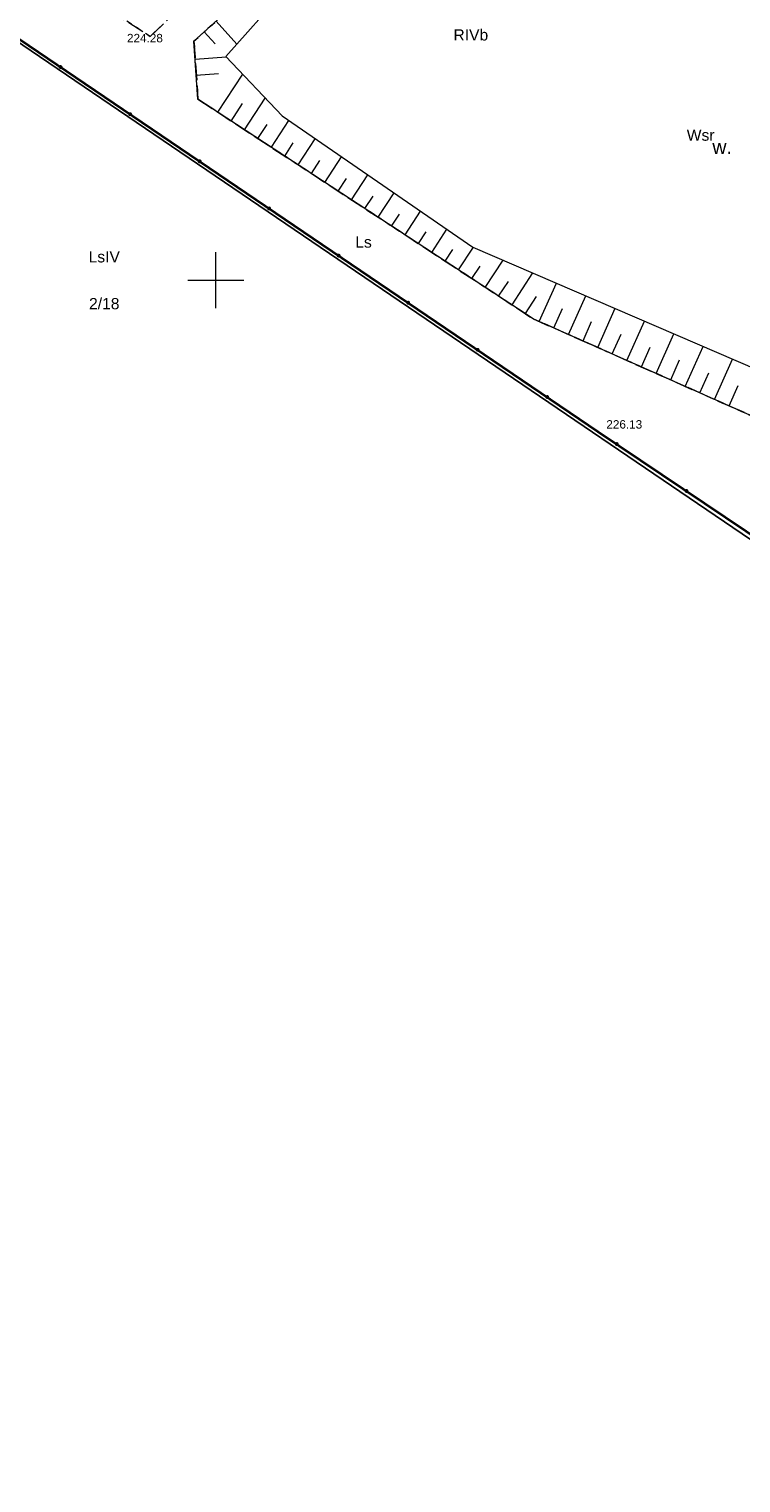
# Model space of a CAD drawing. Extents: x 6602040 to 6602369, y 5745292 to 5745640.
# Tile 2 of 16: x 6602183 to 6602247, y 5745293 to 5745422. Entities that reach past the tile are written whole.
import ezdxf
from ezdxf.enums import TextEntityAlignment as Align

# ---------------------------------------------------------------- set-up
doc = ezdxf.new("R2010")
doc.units = 0
doc.linetypes.add('PRZER1-1', pattern=[2, 1, -1])
doc.linetypes.add('PRZER3-1', pattern=[4, 3, -1])
doc.layers.get('0').update_dxf_attribs({"linetype": 'CONTINUOUS', "lineweight": 13})
for name, color, linetype, lineweight in [('GESDZI', 7, 'CONTINUOUS', 18), ('GESDZI_O', 7, 'CONTINUOUS', 18), ('GSLKOG', 7, 'CONTINUOUS', 35), ('GSPWPS', 7, 'CONTINUOUS', 13), ('GSPWPS_O', 7, 'CONTINUOUS', 13), ('GSSZSU', 7, 'CONTINUOUS', 18)]:
    doc.layers.add(name, color=color, linetype=linetype, lineweight=lineweight)
for name, color, linetype, lineweight, true_color in [('GESKKL', 82, 'PRZER3-1', 18, 0x24bc24), ('GESKKL_O', 82, 'PRZER3-1', 18, 0x24bc24), ('GESUZY', 96, 'PRZER1-1', 18, 0x008000), ('GESUZY_O', 96, 'PRZER1-1', 18, 0x008000), ('GSSWWS', 141, 'CONTINUOUS', 18, 0x59d9ff), ('GSSWWS_O', 141, 'CONTINUOUS', 18, 0x59d9ff)]:
    doc.layers.add(name, color=color, linetype=linetype, lineweight=lineweight, true_color=true_color)
doc.styles.add('GEO-INFO', font='arial.ttf')

# ---------------------------------------------------------------- blocks, each defined once
blk = doc.blocks.new('KOLO')
blk.add_hatch(color=0).paths.add_polyline_path([(-0.5, 0), (-0.482963, -0.12941), (-0.433013, -0.25), (-0.353553, -0.353553), (-0.25, -0.433013), (-0.12941, -0.482963), (0, -0.5), (0.12941, -0.482963), (0.25, -0.433013), (0.353553, -0.353553), (0.433013, -0.25), (0.482963, -0.12941), (0.5, 0), (0.482963, 0.12941), (0.433013, 0.25), (0.353553, 0.353553), (0.25, 0.433013), (0.12941, 0.482963), (0, 0.5), (-0.12941, 0.482963), (-0.25, 0.433013), (-0.353553, 0.353553), (-0.433013, 0.25), (-0.482963, 0.12941)])

msp = doc.modelspace()

# ---------------------------------------------------------------- linework, layer by layer
at = {"color": 7, "linetype": 'Continuous', "lineweight": 13, "elevation": 100, "flags": 128}
for points in [[(6602200, 5745397.5), (6602200, 5745402.5)], [(6602197.5, 5745400), (6602202.5, 5745400)]]:
    msp.add_lwpolyline(points, dxfattribs=at)
at = {"layer": 'GESDZI', "color": 7, "linetype": 'Continuous', "lineweight": 18, "elevation": 10.22}
msp.add_lwpolyline([(6602128.34, 5745607.94), (6602138.61, 5745583.17), (6602137.33, 5745578.09), (6602135.85, 5745572.24), (6602070.33, 5745550.01), (6602070.54, 5745548.69), (6602095.71, 5745483.03), (6602135.32, 5745455.77), (6602138.85, 5745450.84), (6602330, 5745320.95), (6602339.77, 5745292.59)], dxfattribs=at)
msp.add_lwpolyline([(6602330, 5745320.95), (6602138.85, 5745450.84), (6602135.32, 5745455.77), (6602095.71, 5745483.03), (6602070.54, 5745548.69), (6602070.33, 5745550.01), (6602135.85, 5745572.24), (6602137.33, 5745578.09), (6602143.58, 5745562.15), (6602153.62, 5745538.89), (6602187.43, 5745532.07), (6602216.63, 5745541.79), (6602230.42, 5745509.28), (6602259.38, 5745520.55), (6602328.08, 5745326.51)], close=True, dxfattribs=at)
at = {"layer": 'GESKKL', "color": 82, "linetype": 'PRZER3-1', "lineweight": 18, "ltscale": 0.5, "true_color": 0x24bc24, "elevation": 10.06}
for points in [[(6602271.87, 5745485.27), (6602328.08, 5745326.51), (6602326.84, 5745325.72), (6602286.73, 5745355.99), (6602249.03, 5745387.36), (6602228.36, 5745396.55), (6602198.42, 5745416.16), (6602198.06, 5745421.35), (6602200.42, 5745423.48)], [(6602185.49, 5745427.31), (6602194.16, 5745421.78), (6602197.5, 5745424.97)], [(6602200.42, 5745423.48), (6602198.06, 5745421.35), (6602198.42, 5745416.16), (6602228.36, 5745396.55), (6602249.03, 5745387.36), (6602286.73, 5745355.99), (6602326.84, 5745325.72), (6602328.08, 5745326.51), (6602330, 5745320.95), (6602339.77, 5745292.59)]]:
    msp.add_lwpolyline(points, dxfattribs=at)
at = {"layer": 'GESUZY', "color": 96, "linetype": 'PRZER1-1', "lineweight": 18, "ltscale": 0.5, "true_color": 0x008000, "elevation": 10.08}
for points in [[(6602161.97, 5745480.23), (6602179.83, 5745489.93), (6602215.78, 5745442.44), (6602197.5, 5745424.97), (6602194.16, 5745421.78), (6602185.49, 5745427.31), (6602180.36, 5745433.8), (6602147.95, 5745451.19), (6602143.91, 5745458.11), (6602157.52, 5745477.82)], [(6602200.42, 5745423.48), (6602220.24, 5745441.36), (6602228.61, 5745448.92), (6602235.22, 5745443.1), (6602247.61, 5745432.19), (6602263.64, 5745408.4), (6602280.54, 5745380.49), (6602286.96, 5745371.03), (6602292.38, 5745358.69), (6602286.73, 5745355.99), (6602249.03, 5745387.36), (6602228.36, 5745396.55), (6602198.42, 5745416.16), (6602198.06, 5745421.35)]]:
    msp.add_lwpolyline(points, close=True, dxfattribs=at)
for points in [[(6602185.49, 5745427.31), (6602194.16, 5745421.78), (6602197.5, 5745424.97)], [(6602200.42, 5745423.48), (6602198.06, 5745421.35), (6602198.42, 5745416.16), (6602228.36, 5745396.55), (6602249.03, 5745387.36), (6602286.73, 5745355.99), (6602326.84, 5745325.72), (6602328.08, 5745326.51), (6602330, 5745320.95), (6602339.77, 5745292.59)]]:
    msp.add_lwpolyline(points, dxfattribs=at)
at = {"layer": 'GSLKOG', "color": 7, "linetype": 'Continuous', "lineweight": 35, "elevation": 10.18}
msp.add_lwpolyline([(6602127.46, 5745481.22), (6602139.14, 5745451.95), (6602169.68, 5745430.21), (6602234.13, 5745386.5), (6602256.89, 5745371.2), (6602270.95, 5745361.56), (6602276.48, 5745357.99), (6602280.27, 5745355.71), (6602288.03, 5745351.1), (6602293.46, 5745347.74), (6602326.84, 5745325.76), (6602328.26, 5745326.62), (6602318.7, 5745353.03), (6602302.25, 5745400.39), (6602288.85, 5745438.03), (6602272.69, 5745482.95)], dxfattribs=at)
at = {"layer": 'GSSWWS', "color": 141, "linetype": 'Continuous', "lineweight": 18, "true_color": 0x59d9ff, "elevation": 10.06}
msp.add_lwpolyline([(6602280.54, 5745380.49), (6602286.96, 5745371.03), (6602292.38, 5745358.69), (6602286.73, 5745355.99), (6602249.03, 5745387.36), (6602228.36, 5745396.55), (6602198.42, 5745416.16), (6602198.06, 5745421.35), (6602200.42, 5745423.48), (6602220.24, 5745441.36), (6602228.61, 5745448.92), (6602233.52, 5745449.4), (6602230.19, 5745447.42), (6602233.09, 5745442.35), (6602236.41, 5745444.52), (6602236.85, 5745443.78), (6602247.61, 5745432.19), (6602263.64, 5745408.4)], close=True, dxfattribs=at)
at = {"layer": 'GSSZSU', "color": 7, "linetype": 'Continuous', "lineweight": 18, "elevation": 10.06}
for points in [[(6602280.54, 5745380.49), (6602286.96, 5745371.03), (6602292.38, 5745358.69), (6602286.73, 5745355.99), (6602249.03, 5745387.36), (6602228.36, 5745396.55), (6602198.42, 5745416.16), (6602198.06, 5745421.35), (6602200.42, 5745423.48), (6602220.24, 5745441.36), (6602228.61, 5745448.92), (6602233.52, 5745449.4), (6602230.19, 5745447.42), (6602233.09, 5745442.35), (6602236.41, 5745444.52), (6602236.85, 5745443.78), (6602247.61, 5745432.19), (6602263.64, 5745408.4)], [(6602267.78, 5745396.97), (6602245.42, 5745430.74), (6602227.93, 5745445.22), (6602218.55, 5745437.96), (6602212.88, 5745431.19), (6602211.76, 5745430.96), (6602211.44, 5745429.72), (6602206.06, 5745425.78), (6602200.91, 5745419.98), (6602205.93, 5745414.67), (6602222.97, 5745402.96), (6602252.04, 5745390.42), (6602275.35, 5745370.82), (6602286.79, 5745360.5), (6602289.85, 5745360.4), (6602284.5, 5745372.13)]]:
    msp.add_lwpolyline(points, close=True, dxfattribs=at)
msp.add_lwpolyline([(6602200.91, 5745419.98), (6602205.93, 5745414.67), (6602222.97, 5745402.96), (6602252.04, 5745390.42), (6602275.35, 5745370.82), (6602286.79, 5745360.5), (6602289.85, 5745360.4), (6602284.5, 5745372.13), (6602267.78, 5745396.97), (6602245.42, 5745430.74), (6602227.93, 5745445.22), (6602218.55, 5745437.96), (6602212.88, 5745431.19), (6602211.76, 5745430.96), (6602211.44, 5745429.72), (6602206.06, 5745425.78), (6602200.92, 5745419.99)], dxfattribs=at)
at = {"layer": 'GSSZSU', "color": 7, "linetype": 'Continuous', "lineweight": 18, "elevation": 10.06, "flags": 128}
for points in [[(6602201.89, 5745421.09), (6602200.04, 5745423.14)], [(6602198.98, 5745422.18), (6602199.96, 5745421.1)], [(6602198.17, 5745419.74), (6602200.95, 5745419.94)], [(6602198.27, 5745418.32), (6602200.24, 5745418.46)], [(6602200.19, 5745415), (6602202.41, 5745418.39)], [(6602201.39, 5745414.22), (6602202.4, 5745415.77)], [(6602202.58, 5745413.44), (6602204.43, 5745416.26)], [(6602203.77, 5745412.65), (6602204.6, 5745413.92)], [(6602204.97, 5745411.87), (6602206.53, 5745414.26)], [(6602207.36, 5745410.31), (6602208.88, 5745412.64)], [(6602206.16, 5745411.09), (6602206.93, 5745412.27)], [(6602208.55, 5745409.53), (6602209.3, 5745410.68)], [(6602209.74, 5745408.74), (6602211.24, 5745411.02)], [(6602210.94, 5745407.96), (6602211.67, 5745409.09)], [(6602212.13, 5745407.18), (6602213.59, 5745409.41)], [(6602213.32, 5745406.4), (6602214.05, 5745407.5)], [(6602214.52, 5745405.62), (6602215.94, 5745407.79)], [(6602215.71, 5745404.83), (6602216.42, 5745405.91)], [(6602216.91, 5745404.05), (6602218.3, 5745406.17)], [(6602218.1, 5745403.27), (6602218.79, 5745404.32)], [(6602219.29, 5745402.49), (6602220.65, 5745404.56)], [(6602220.49, 5745401.71), (6602221.16, 5745402.73)], [(6602221.68, 5745400.92), (6602223.01, 5745402.95)], [(6602222.88, 5745400.14), (6602223.61, 5745401.26)], [(6602224.07, 5745399.36), (6602225.67, 5745401.8)], [(6602225.26, 5745398.58), (6602226.13, 5745399.9)], [(6602226.46, 5745397.8), (6602228.33, 5745400.65)], [(6602228.89, 5745396.32), (6602230.42, 5745399.75)], [(6602227.65, 5745397.02), (6602228.65, 5745398.55)], [(6602231.5, 5745395.16), (6602233.04, 5745398.62)], [(6602230.19, 5745395.74), (6602230.96, 5745397.46)], [(6602234.11, 5745394), (6602235.66, 5745397.49)], [(6602232.8, 5745394.58), (6602233.57, 5745396.31)], [(6602236.71, 5745392.84), (6602238.28, 5745396.35)], [(6602235.41, 5745393.42), (6602236.19, 5745395.17)], [(6602239.32, 5745391.68), (6602240.9, 5745395.22)], [(6602238.02, 5745392.26), (6602238.8, 5745394.02)], [(6602241.93, 5745390.52), (6602243.52, 5745394.09)], [(6602244.54, 5745389.36), (6602246.14, 5745392.96)], [(6602240.63, 5745391.1), (6602241.42, 5745392.88)], [(6602243.23, 5745389.94), (6602244.03, 5745391.73)], [(6602245.84, 5745388.78), (6602246.65, 5745390.59)]]:
    msp.add_lwpolyline(points, dxfattribs=at)

# ---------------------------------------------------------------- block references
at = {"layer": 'GSLKOG', "color": 7, "lineweight": 35, "xscale": 0.35, "yscale": 0.35}
for p in [(6602186.15, 5745419.04, 10.18), (6602192.36, 5745414.83, 10.18), (6602198.57, 5745410.62, 10.18), (6602204.77, 5745406.41, 10.18), (6602210.98, 5745402.2, 10.18), (6602217.19, 5745397.99, 10.18), (6602223.39, 5745393.78, 10.18), (6602229.6, 5745389.57, 10.18), (6602235.81, 5745385.37, 10.18), (6602242.04, 5745381.18, 10.18)]:
    msp.add_blockref('KOLO', p, dxfattribs=at)
at = {"layer": 'GSPWPS', "color": 7, "lineweight": 13, "xscale": 0.09, "yscale": 0.09}
msp.add_blockref('KOLO', (6602234.13, 5745386.5, 10.08), dxfattribs=at)

# ---------------------------------------------------------------- texts
at = {"layer": 'GESDZI_O', "color": 7, "linetype": 'Continuous', "lineweight": 0, "style": 'GEO-INFO'}
msp.add_text('2/18', height=1, dxfattribs=at).set_placement((6602190.05, 5745397.91, 10.8), align=Align.MIDDLE_CENTER)
at = {"layer": 'GESKKL_O', "color": 82, "linetype": 'Continuous', "lineweight": 0, "true_color": 0x24bc24, "style": 'GEO-INFO'}
msp.add_text('RIVb', height=1, dxfattribs=at).set_placement((6602222.78, 5745421.93, 10.8), align=Align.MIDDLE)
msp.add_text('LsIV', height=1, dxfattribs=at).set_placement((6602190.05, 5745402.09, 10.8), align=Align.MIDDLE_CENTER)
at = {"layer": 'GESUZY_O', "color": 96, "linetype": 'Continuous', "lineweight": 0, "true_color": 0x008000, "style": 'GEO-INFO'}
for s, p in [('Wsr', (6602243.3, 5745412.95, 10.8)), ('Ls', (6602213.2, 5745403.4, 10.8))]:
    msp.add_text(s, height=1, dxfattribs=at).set_placement(p, align=Align.MIDDLE)
at = {"layer": 'GSPWPS_O', "color": 7, "linetype": 'Continuous', "lineweight": 0, "style": 'GEO-INFO'}
for s, p in [('224.28', (6602192.08, 5745421.25, 10.8)), ('226.13', (6602234.88, 5745386.75, 10.8))]:
    msp.add_text(s, height=0.75, dxfattribs=at).set_placement(p)
at = {"layer": 'GSSWWS_O', "color": 141, "linetype": 'Continuous', "lineweight": 0, "true_color": 0x59d9ff, "style": 'GEO-INFO'}
msp.add_text('w.', height=1.25, dxfattribs=at).set_placement((6602245.22, 5745411.91, 10.8), align=Align.MIDDLE)

doc.saveas('drawing.dxf')
